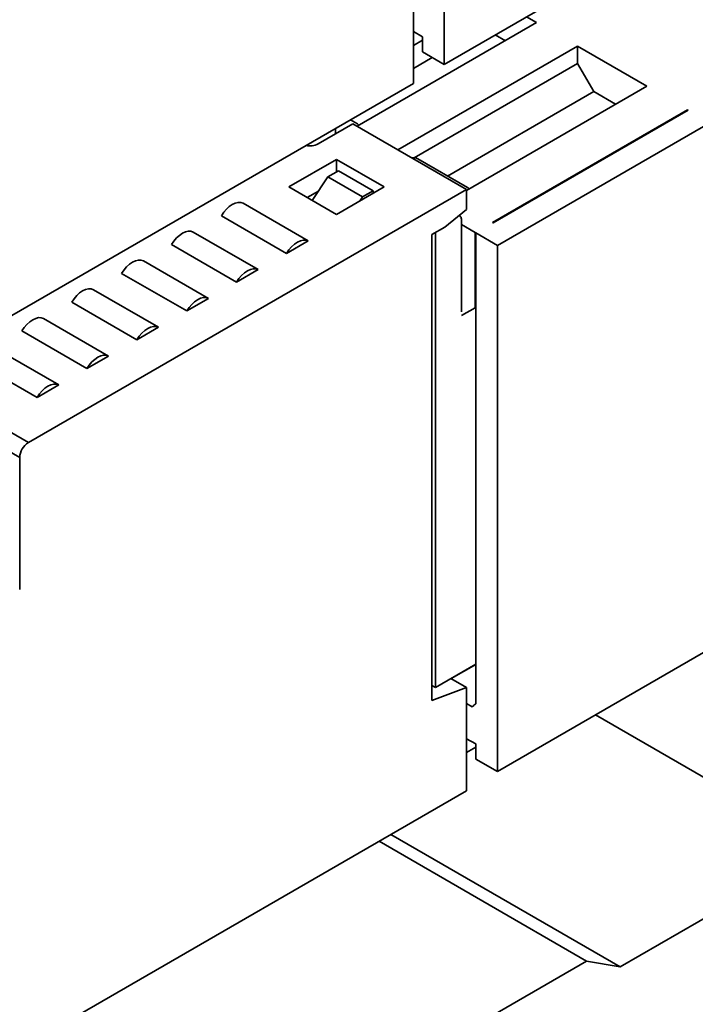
# Model space of a CAD drawing. Header units: millimetres. Extents: x 11 to 199, y 5 to 292.
# Tile 39 of 53: x 100.85 to 106.36, y 161.86 to 169.88. Entities that reach past the tile are written whole.
import ezdxf

# ---------------------------------------------------------------- set-up
doc = ezdxf.new("R2010")
doc.units = ezdxf.units.MM

msp = doc.modelspace()

# ---------------------------------------------------------------- linework, layer by layer
at = {"color": 7, "linetype": 'Continuous', "lineweight": 35}
for p, q in [((104.3112, 173.8046), (104.3112, 169.5177)), ((104.3112, 169.5177), (107.9301, 171.6069)), ((104.0602, 169.3614), (104.0602, 170.202)), ((104.745, 168.0425), (108.3859, 170.1443)), ((105.065, 169.858), (103.602, 169.0134)), ((104.9828, 169.9054), (105.065, 169.858)), ((104.0602, 169.7851), (104.1344, 169.7423)), ((104.1344, 169.7157), (104.0602, 169.6729)), ((104.1344, 169.6198), (104.1344, 169.7423)), ((104.8104, 169.711), (104.7282, 169.7584)), ((103.9344, 168.8216), (105.3973, 169.6661)), ((104.3112, 169.5177), (104.1344, 169.6198)), ((105.3973, 169.6661), (105.963, 169.3396)), ((105.3973, 169.6661), (105.3973, 169.5253)), ((104.0602, 169.484), (104.2149, 169.5733)), ((104.0602, 169.484), (104.2149, 169.5733)), ((105.3973, 169.5253), (104.0661, 168.7568)), ((105.3973, 169.5253), (105.5299, 169.2956)), ((100.4893, 167.2999), (104.0602, 169.3614)), ((104.3392, 168.6082), (105.5299, 169.2956)), ((104.3392, 168.6083), (105.5299, 169.2956)), ((105.963, 169.3396), (104.494, 168.4915)), ((105.7084, 169.1926), (105.5299, 169.2956)), ((96.2385, 169.1415), (100.9231, 166.4371)), ((104.7043, 168.2292), (106.2953, 169.1477)), ((106.3006, 169.1446), (104.7094, 168.226)), ((106.2953, 169.1477), (106.3006, 169.1446)), ((106.2953, 169.1477), (106.2953, 169.1416)), ((103.6048, 169.0322), (103.5474, 169.0653)), ((96.1678, 169.019), (100.8524, 166.3146)), ((103.5677, 169.0333), (103.2848, 168.87)), ((103.4263, 168.9954), (103.4263, 168.9516)), ((104.494, 168.4985), (103.5677, 169.0333)), ((103.0444, 168.5189), (103.4333, 168.7435)), ((103.4333, 168.7435), (103.8222, 168.5189)), ((103.4333, 168.6414), (103.4333, 168.7435)), ((104.5028, 168.5138), (104.0962, 168.7485)), ((103.3626, 168.6006), (103.451, 168.6516)), ((103.7339, 168.4883), (103.451, 168.6516)), ((103.3626, 168.6006), (103.2362, 168.4082)), ((103.6455, 168.4373), (103.3626, 168.6006)), ((104.494, 168.4985), (100.9231, 166.4371)), ((103.4333, 168.2944), (103.0444, 168.5189)), ((103.287, 168.4855), (103.1947, 168.4322)), ((103.8222, 168.5189), (103.4333, 168.2944)), ((103.7339, 168.4883), (103.6455, 168.4373)), ((103.7339, 168.4679), (103.7339, 168.4883)), ((104.494, 168.4985), (104.494, 168.3352)), ((103.6239, 168.4044), (103.6455, 168.4373)), ((102.6732, 168.3863), (103.2035, 168.0801)), ((104.494, 168.3352), (104.3172, 168.1923)), ((103.0267, 167.9781), (102.4964, 168.2842)), ((104.4412, 168.2805), (104.4325, 168.2856)), ((104.4516, 168.2577), (104.4516, 167.5024)), ((104.2112, 168.1311), (104.3172, 168.1923)), ((104.4516, 168.2119), (104.5629, 168.1476)), ((102.2666, 168.1516), (102.7969, 167.8454)), ((104.2112, 164.3342), (104.2112, 168.1311)), ((104.2394, 168.1474), (104.2394, 164.4403)), ((104.5629, 168.1476), (104.5629, 167.8536)), ((104.5682, 168.1445), (104.745, 168.0425)), ((104.5682, 164.3078), (104.5682, 168.1445)), ((102.6202, 167.7434), (102.0898, 168.0495)), ((103.2035, 168.0801), (103.0267, 167.9781)), ((104.745, 168.0425), (104.745, 163.7556)), ((101.86, 167.9168), (102.3904, 167.6107)), ((102.7969, 167.8454), (102.6202, 167.7434)), ((104.5629, 167.8536), (104.5629, 167.5352)), ((102.2136, 167.5086), (101.6832, 167.8148)), ((101.4534, 167.6821), (101.9838, 167.376)), ((102.3904, 167.6107), (102.2136, 167.5086)), ((101.807, 167.2739), (101.2767, 167.5801)), ((104.5629, 167.5352), (104.4516, 167.4709)), ((104.5682, 167.5383), (104.5629, 167.5352)), ((101.0469, 167.4474), (101.5772, 167.1413)), ((101.9838, 167.376), (101.807, 167.2739)), ((101.4004, 167.0392), (100.8701, 167.3454)), ((100.6403, 167.2127), (101.1706, 166.9065)), ((101.5772, 167.1413), (101.4004, 167.0392)), ((100.9938, 166.8045), (100.4635, 167.1106)), ((101.1706, 166.9065), (100.9938, 166.8045)), ((100.8524, 166.3146), (100.8524, 165.24)), ((104.745, 163.7556), (107.6129, 165.4113)), ((104.2394, 164.4403), (104.5682, 164.6301)), ((104.3673, 164.513), (104.5682, 164.629)), ((104.3663, 164.5136), (104.494, 164.4399)), ((104.2394, 164.4403), (104.2112, 164.4567)), ((104.494, 164.4399), (104.2112, 164.3342)), ((104.494, 163.5993), (104.494, 164.4399)), ((104.5397, 164.2824), (104.494, 164.3088)), ((105.5453, 164.2177), (107.4232, 163.1336)), ((104.494, 164.023), (104.5682, 163.9802)), ((104.5682, 163.9536), (104.494, 163.9108)), ((104.5682, 163.8577), (104.5682, 163.9802)), ((104.745, 163.7556), (104.5682, 163.8577)), ((100.9231, 161.5379), (104.494, 163.5993)), ((103.8771, 163.2432), (105.7451, 162.1648)), ((105.4715, 162.2111), (103.7804, 163.1873)), ((107.4232, 163.1336), (105.7451, 162.1648)), ((105.4715, 162.2111), (103.0037, 160.7864)), ((105.4715, 162.2111), (105.7451, 162.1648))]:
    msp.add_line(p, q, dxfattribs=at)
at = {"color": 7, "linetype": 'Continuous', "lineweight": 35, "flags": 128}
for points in [[(102.4964, 168.2842), (102.5156, 168.3126), (102.5372, 168.338), (102.5606, 168.3594), (102.5848, 168.3761), (102.609, 168.3874), (102.6324, 168.393), (102.6541, 168.3926), (102.6732, 168.3863)], [(104.4516, 168.2577), (104.4509, 168.2652), (104.4489, 168.2717), (104.4456, 168.2769), (104.4412, 168.2805), (104.4359, 168.2825), (104.4297, 168.2828), (104.429, 168.2827)], [(102.0898, 168.0495), (102.109, 168.0779), (102.1306, 168.1033), (102.154, 168.1247), (102.1782, 168.1414), (102.2025, 168.1527), (102.2258, 168.1583), (102.2475, 168.1579), (102.2666, 168.1516)], [(103.0267, 167.9781), (103.0459, 168.0065), (103.0675, 168.0319), (103.0909, 168.0533), (103.1151, 168.0699), (103.1394, 168.0812), (103.1627, 168.0868), (103.1844, 168.0864), (103.2035, 168.0801)], [(101.6832, 167.8148), (101.7024, 167.8432), (101.724, 167.8686), (101.7474, 167.89), (101.7716, 167.9066), (101.7959, 167.918), (101.8192, 167.9235), (101.8409, 167.9232), (101.86, 167.9168)], [(102.6202, 167.7434), (102.6393, 167.7718), (102.661, 167.7971), (102.6843, 167.8185), (102.7086, 167.8352), (102.7328, 167.8465), (102.7562, 167.8521), (102.7778, 167.8517), (102.7969, 167.8454)], [(101.2767, 167.5801), (101.2958, 167.6085), (101.3175, 167.6339), (101.3408, 167.6553), (101.365, 167.6719), (101.3893, 167.6832), (101.4126, 167.6888), (101.4343, 167.6884), (101.4534, 167.6821)], [(102.2136, 167.5086), (102.2327, 167.5371), (102.2544, 167.5624), (102.2777, 167.5838), (102.302, 167.6005), (102.3262, 167.6118), (102.3496, 167.6174), (102.3712, 167.617), (102.3904, 167.6107)], [(100.8701, 167.3454), (100.8892, 167.3738), (100.9109, 167.3991), (100.9342, 167.4205), (100.9585, 167.4372), (100.9827, 167.4485), (101.0061, 167.4541), (101.0277, 167.4537), (101.0469, 167.4474)], [(101.807, 167.2739), (101.8261, 167.3023), (101.8478, 167.3277), (101.8711, 167.3491), (101.8954, 167.3658), (101.9196, 167.3771), (101.943, 167.3827), (101.9646, 167.3823), (101.9838, 167.376)], [(101.4004, 167.0392), (101.4195, 167.0676), (101.4412, 167.093), (101.4646, 167.1144), (101.4888, 167.1311), (101.513, 167.1424), (101.5364, 167.1479), (101.558, 167.1476), (101.5772, 167.1413)], [(100.9938, 166.8045), (101.013, 166.8329), (101.0346, 166.8583), (101.058, 166.8797), (101.0822, 166.8963), (101.1064, 166.9077), (101.1298, 166.9132), (101.1514, 166.9129), (101.1706, 166.9065)]]:
    msp.add_lwpolyline(points, dxfattribs=at)
at = {"color": 7, "linetype": 'Continuous', "lineweight": 35}
for centre, radius, start, end in [((103.59, 169.0042), 0.0317, 33.64984, 62.16154), ((103.2139, 169.0086), 0.1557, 259.04684, 297.11318), ((104.061, 168.6802), 0.0769, 62.67559, 99.67656), ((104.488, 168.4858), 0.0317, 33.64984, 62.16154), ((104.6717, 168.1725), 0.0655, 54.83702, 60.06967), ((104.6009, 168.2135), 0.076, 240.06006, 244.78312), ((104.6009, 167.9196), 0.0761, 240.06034, 244.79466), ((101.0059, 166.3076), 0.1537, 122.60548, 177.39452), ((104.6753, 164.1592), 0.1832, 125.77043, 137.73653)]:
    msp.add_arc(centre, radius, start, end, dxfattribs=at)

doc.saveas('drawing.dxf')
